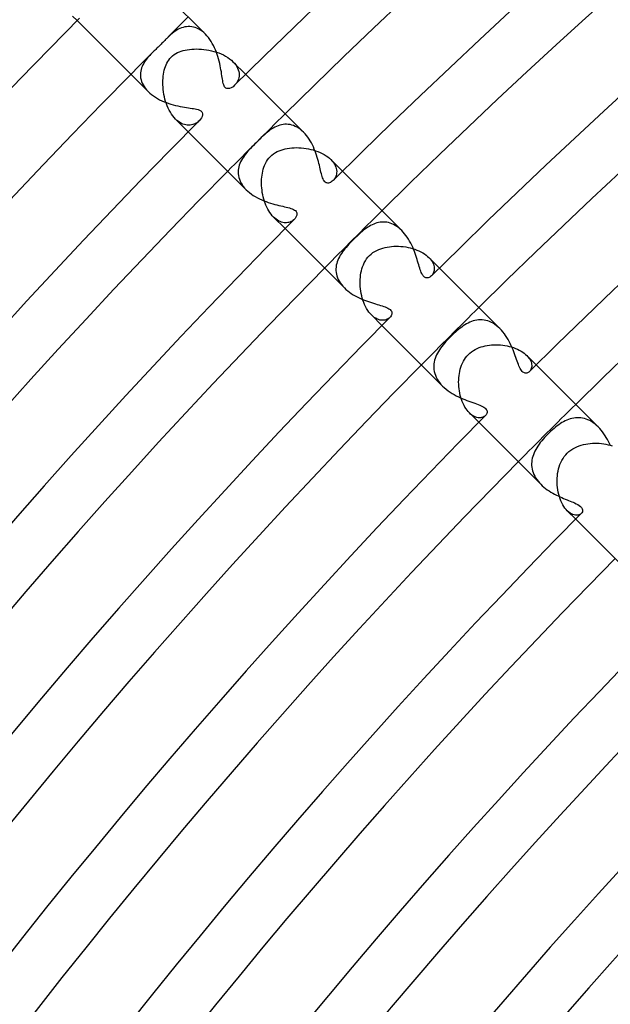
# Model space of a CAD drawing. Header units: millimetres. Extents: x -385 to 385, y -385 to 385.
# Tile 30 of 103: x -245 to -216, y 191 to 240. Entities that reach past the tile are written whole.
import ezdxf

# ---------------------------------------------------------------- set-up
doc = ezdxf.new("R2010")
doc.units = ezdxf.units.MM
doc.layers.add('HIDDEN', color=7, linetype='Continuous')
doc.layers.add('THICK', color=7, linetype='Continuous')

msp = doc.modelspace()

# ---------------------------------------------------------------- linework, layer by layer
at = {"layer": 'HIDDEN'}
for p, q in [((-242.533, 239.705), (-242.757, 239.929)), ((-237.546, 239.275), (-237.623, 239.232)), ((-237.468, 239.313), (-237.546, 239.275)), ((-237.388, 239.345), (-237.468, 239.313)), ((-237.308, 239.371), (-237.388, 239.345)), ((-237.226, 239.391), (-237.308, 239.371)), ((-237.142, 239.404), (-237.226, 239.391)), ((-237.058, 239.411), (-237.142, 239.404)), ((-236.972, 239.41), (-237.058, 239.411)), ((-236.886, 239.401), (-236.972, 239.41)), ((-236.799, 239.385), (-236.886, 239.401)), ((-236.712, 239.36), (-236.799, 239.385)), ((-236.625, 239.327), (-236.712, 239.36)), ((-236.538, 239.285), (-236.625, 239.327)), ((-236.453, 239.235), (-236.538, 239.285)), ((-238.177, 238.765), (-238.21, 238.731)), ((-238.145, 238.798), (-238.177, 238.765)), ((-238.113, 238.83), (-238.145, 238.798)), ((-238.049, 238.893), (-238.113, 238.83)), ((-237.982, 238.956), (-238.049, 238.893)), ((-237.915, 239.016), (-237.982, 238.956)), ((-237.845, 239.075), (-237.915, 239.016)), ((-237.773, 239.131), (-237.845, 239.075)), ((-237.699, 239.184), (-237.773, 239.131)), ((-237.623, 239.232), (-237.699, 239.184)), ((-236.368, 239.176), (-236.453, 239.235)), ((-236.287, 239.11), (-236.368, 239.176)), ((-236.208, 239.036), (-236.287, 239.11)), ((-238.655, 238.285), (-238.691, 238.25)), ((-238.618, 238.321), (-238.655, 238.285)), ((-238.581, 238.357), (-238.618, 238.321)), ((-238.543, 238.394), (-238.581, 238.357)), ((-238.506, 238.431), (-238.543, 238.394)), ((-238.468, 238.468), (-238.506, 238.431)), ((-238.429, 238.507), (-238.468, 238.468)), ((-238.39, 238.547), (-238.429, 238.507)), ((-238.352, 238.585), (-238.39, 238.547)), ((-238.315, 238.623), (-238.352, 238.585)), ((-238.28, 238.66), (-238.315, 238.623)), ((-238.245, 238.696), (-238.28, 238.66)), ((-238.21, 238.731), (-238.245, 238.696)), ((-237.204, 238.249), (-237.1, 238.269)), ((-237.1, 238.269), (-236.993, 238.285)), ((-236.993, 238.285), (-236.881, 238.296)), ((-236.881, 238.296), (-236.767, 238.303)), ((-236.767, 238.303), (-236.65, 238.306)), ((-236.65, 238.306), (-236.53, 238.304)), ((-236.53, 238.304), (-236.408, 238.297)), ((-236.408, 238.297), (-236.285, 238.286)), ((-236.285, 238.286), (-236.161, 238.269)), ((-236.161, 238.269), (-236.036, 238.248)), ((-239.112, 237.799), (-239.16, 237.733)), ((-239.061, 237.863), (-239.112, 237.799)), ((-239.008, 237.925), (-239.061, 237.863)), ((-238.951, 237.987), (-239.008, 237.925)), ((-238.892, 238.05), (-238.951, 237.987)), ((-238.83, 238.113), (-238.892, 238.05)), ((-238.796, 238.147), (-238.83, 238.113)), ((-238.762, 238.181), (-238.796, 238.147)), ((-238.727, 238.215), (-238.762, 238.181)), ((-238.691, 238.25), (-238.727, 238.215)), ((-238.019, 237.761), (-237.963, 237.833)), ((-237.963, 237.833), (-237.901, 237.901)), ((-237.901, 237.901), (-237.828, 237.968)), ((-237.828, 237.968), (-237.749, 238.027)), ((-237.749, 238.027), (-237.666, 238.079)), ((-237.666, 238.079), (-237.579, 238.125)), ((-237.579, 238.125), (-237.49, 238.163)), ((-237.49, 238.163), (-237.399, 238.196)), ((-237.399, 238.196), (-237.304, 238.225)), ((-237.304, 238.225), (-237.204, 238.249)), ((-236.036, 238.248), (-235.912, 238.221)), ((-235.912, 238.221), (-235.788, 238.189)), ((-235.788, 238.189), (-235.667, 238.152)), ((-235.667, 238.152), (-235.548, 238.11)), ((-235.548, 238.11), (-235.432, 238.062)), ((-235.432, 238.062), (-235.32, 238.009)), ((-235.32, 238.009), (-235.213, 237.952)), ((-235.213, 237.952), (-235.112, 237.89)), ((-235.112, 237.89), (-235.018, 237.824)), ((-235.018, 237.824), (-234.931, 237.754)), ((-239.352, 237.369), (-239.376, 237.29)), ((-239.322, 237.446), (-239.352, 237.369)), ((-239.288, 237.521), (-239.322, 237.446)), ((-239.249, 237.594), (-239.288, 237.521)), ((-239.206, 237.665), (-239.249, 237.594)), ((-239.16, 237.733), (-239.206, 237.665)), ((-238.236, 237.261), (-238.211, 237.352)), ((-238.211, 237.352), (-238.182, 237.441)), ((-238.182, 237.441), (-238.148, 237.526)), ((-238.148, 237.526), (-238.111, 237.607)), ((-238.111, 237.607), (-238.068, 237.685)), ((-238.068, 237.685), (-238.019, 237.761)), ((-234.931, 237.754), (-234.852, 237.68)), ((-234.852, 237.68), (-234.779, 237.601)), ((-234.225, 237.053), (-234.852, 237.68)), ((-234.779, 237.601), (-234.716, 237.521)), ((-234.716, 237.521), (-234.664, 237.439)), ((-234.664, 237.439), (-234.621, 237.356)), ((-234.621, 237.356), (-234.589, 237.274)), ((-239.406, 237.127), (-239.411, 237.044)), ((-239.411, 237.044), (-239.409, 236.96)), ((-239.409, 236.96), (-239.4, 236.876)), ((-239.394, 237.209), (-239.406, 237.127)), ((-239.4, 236.876), (-239.383, 236.79)), ((-239.376, 237.29), (-239.394, 237.209)), ((-238.304, 236.758), (-238.298, 236.865)), ((-238.298, 236.865), (-238.288, 236.969)), ((-238.288, 236.969), (-238.274, 237.069)), ((-238.274, 237.069), (-238.257, 237.166)), ((-238.257, 237.166), (-238.236, 237.261)), ((-234.584, 236.814), (-234.61, 236.746)), ((-234.589, 237.274), (-234.566, 237.193)), ((-234.565, 236.885), (-234.584, 236.814)), ((-234.566, 237.193), (-234.553, 237.113)), ((-234.553, 236.958), (-234.565, 236.885)), ((-234.553, 237.113), (-234.549, 237.035)), ((-234.549, 237.035), (-234.553, 236.958)), ((-239.383, 236.79), (-239.358, 236.704)), ((-239.358, 236.704), (-239.324, 236.619)), ((-239.324, 236.619), (-239.283, 236.534)), ((-239.283, 236.534), (-239.233, 236.45)), ((-239.233, 236.45), (-239.175, 236.367)), ((-239.175, 236.367), (-239.109, 236.285)), ((-238.306, 236.648), (-238.304, 236.758)), ((-238.304, 236.535), (-238.306, 236.648)), ((-238.298, 236.421), (-238.304, 236.535)), ((-238.288, 236.304), (-238.298, 236.421)), ((-234.722, 236.565), (-234.769, 236.515)), ((-234.679, 236.621), (-234.722, 236.565)), ((-234.642, 236.682), (-234.679, 236.621)), ((-234.61, 236.746), (-234.642, 236.682)), ((-239.109, 236.285), (-239.036, 236.207)), ((-238.273, 236.187), (-238.288, 236.304)), ((-238.254, 236.069), (-238.273, 236.187)), ((-238.23, 235.951), (-238.254, 236.069)), ((-238.202, 235.834), (-238.23, 235.951)), ((-238.169, 235.719), (-238.202, 235.834)), ((-238.131, 235.606), (-238.169, 235.719)), ((-238.089, 235.496), (-238.131, 235.606)), ((-238.042, 235.388), (-238.089, 235.496)), ((-237.991, 235.285), (-238.042, 235.388)), ((-237.936, 235.187), (-237.991, 235.285)), ((-237.877, 235.093), (-237.936, 235.187)), ((-237.814, 235.006), (-237.877, 235.093)), ((-237.749, 234.925), (-237.814, 235.006)), ((-237.68, 234.852), (-237.749, 234.925)), ((-237.61, 234.787), (-237.68, 234.852)), ((-237.053, 234.225), (-237.68, 234.852)), ((-237.538, 234.729), (-237.61, 234.787)), ((-237.465, 234.679), (-237.538, 234.729)), ((-237.391, 234.638), (-237.465, 234.679)), ((-237.318, 234.605), (-237.391, 234.638)), ((-237.245, 234.58), (-237.318, 234.605)), ((-237.173, 234.562), (-237.245, 234.58)), ((-237.102, 234.552), (-237.173, 234.562)), ((-237.032, 234.549), (-237.102, 234.552)), ((-236.965, 234.552), (-237.032, 234.549)), ((-236.899, 234.562), (-236.965, 234.552)), ((-236.835, 234.577), (-236.899, 234.562)), ((-236.774, 234.598), (-236.835, 234.577)), ((-236.715, 234.624), (-236.774, 234.598)), ((-236.66, 234.655), (-236.715, 234.624)), ((-236.607, 234.689), (-236.66, 234.655)), ((-236.559, 234.728), (-236.607, 234.689)), ((-236.515, 234.769), (-236.559, 234.728)), ((-232.865, 234.409), (-232.941, 234.362)), ((-232.788, 234.451), (-232.865, 234.409)), ((-232.708, 234.489), (-232.788, 234.451)), ((-232.628, 234.521), (-232.708, 234.489)), ((-232.546, 234.548), (-232.628, 234.521)), ((-232.464, 234.569), (-232.546, 234.548)), ((-232.38, 234.584), (-232.464, 234.569)), ((-232.296, 234.592), (-232.38, 234.584)), ((-232.211, 234.594), (-232.296, 234.592)), ((-232.125, 234.589), (-232.211, 234.594)), ((-232.038, 234.576), (-232.125, 234.589)), ((-231.952, 234.556), (-232.038, 234.576)), ((-231.866, 234.528), (-231.952, 234.556)), ((-231.78, 234.492), (-231.866, 234.528)), ((-231.694, 234.448), (-231.78, 234.492)), ((-231.61, 234.397), (-231.694, 234.448)), ((-231.528, 234.338), (-231.61, 234.397)), ((-233.453, 233.939), (-233.533, 233.862)), ((-233.375, 234.013), (-233.453, 233.939)), ((-233.3, 234.082), (-233.375, 234.013)), ((-233.227, 234.146), (-233.3, 234.082)), ((-233.156, 234.205), (-233.227, 234.146)), ((-233.086, 234.26), (-233.156, 234.205)), ((-233.014, 234.313), (-233.086, 234.26)), ((-232.941, 234.362), (-233.014, 234.313)), ((-231.449, 234.272), (-231.528, 234.338)), ((-231.371, 234.2), (-231.449, 234.272)), ((-233.914, 233.479), (-233.983, 233.408)), ((-233.843, 233.552), (-233.914, 233.479)), ((-233.771, 233.625), (-233.843, 233.552)), ((-233.698, 233.698), (-233.771, 233.625)), ((-233.615, 233.781), (-233.698, 233.698)), ((-233.533, 233.862), (-233.615, 233.781)), ((-232.174, 233.403), (-232.066, 233.42)), ((-232.066, 233.42), (-231.955, 233.432)), ((-231.955, 233.432), (-231.841, 233.44)), ((-231.841, 233.44), (-231.724, 233.443)), ((-231.724, 233.443), (-231.606, 233.441)), ((-231.606, 233.441), (-231.486, 233.434)), ((-231.486, 233.434), (-231.366, 233.423)), ((-231.366, 233.423), (-231.246, 233.406)), ((-234.338, 232.978), (-234.387, 232.901)), ((-234.285, 233.053), (-234.338, 232.978)), ((-234.23, 233.125), (-234.285, 233.053)), ((-234.172, 233.197), (-234.23, 233.125)), ((-234.112, 233.266), (-234.172, 233.197)), ((-234.049, 233.337), (-234.112, 233.266)), ((-233.983, 233.408), (-234.049, 233.337)), ((-233.079, 232.926), (-233.006, 233.006)), ((-233.006, 233.006), (-232.93, 233.076)), ((-232.93, 233.076), (-232.847, 233.139)), ((-232.847, 233.139), (-232.76, 233.196)), ((-232.76, 233.196), (-232.669, 233.245)), ((-232.669, 233.245), (-232.574, 233.288)), ((-232.574, 233.288), (-232.477, 233.325)), ((-232.477, 233.325), (-232.378, 233.356)), ((-232.378, 233.356), (-232.278, 233.382)), ((-232.278, 233.382), (-232.174, 233.403)), ((-231.246, 233.406), (-231.127, 233.385)), ((-231.127, 233.385), (-231.009, 233.359)), ((-231.009, 233.359), (-230.893, 233.328)), ((-230.893, 233.328), (-230.779, 233.292)), ((-230.779, 233.292), (-230.667, 233.252)), ((-230.667, 233.252), (-230.559, 233.207)), ((-230.559, 233.207), (-230.456, 233.157)), ((-230.456, 233.157), (-230.357, 233.104)), ((-230.357, 233.104), (-230.263, 233.045)), ((-230.263, 233.045), (-230.175, 232.983)), ((-230.175, 232.983), (-230.095, 232.919)), ((-234.562, 232.496), (-234.579, 232.411)), ((-234.538, 232.579), (-234.562, 232.496)), ((-234.508, 232.662), (-234.538, 232.579)), ((-234.473, 232.743), (-234.508, 232.662)), ((-234.432, 232.823), (-234.473, 232.743)), ((-234.387, 232.901), (-234.432, 232.823)), ((-233.356, 232.379), (-233.326, 232.473)), ((-233.326, 232.473), (-233.291, 232.566)), ((-233.291, 232.566), (-233.25, 232.66)), ((-233.25, 232.66), (-233.2, 232.752)), ((-233.2, 232.752), (-233.144, 232.841)), ((-233.144, 232.841), (-233.079, 232.926)), ((-230.095, 232.919), (-230.023, 232.852)), ((-230.023, 232.852), (-229.957, 232.78)), ((-229.452, 232.28), (-230.023, 232.851)), ((-229.957, 232.78), (-229.9, 232.707)), ((-229.9, 232.707), (-229.851, 232.633)), ((-229.851, 232.633), (-229.812, 232.56)), ((-229.812, 232.56), (-229.782, 232.486)), ((-229.782, 232.486), (-229.76, 232.413)), ((-234.59, 232.325), (-234.594, 232.238)), ((-234.594, 232.238), (-234.591, 232.15)), ((-234.591, 232.15), (-234.58, 232.062)), ((-234.579, 232.411), (-234.59, 232.325)), ((-234.58, 232.062), (-234.561, 231.973)), ((-234.561, 231.973), (-234.535, 231.885)), ((-233.437, 231.889), (-233.428, 231.993)), ((-233.428, 231.993), (-233.416, 232.093)), ((-233.416, 232.093), (-233.4, 232.192)), ((-233.4, 232.192), (-233.379, 232.287)), ((-233.379, 232.287), (-233.356, 232.379)), ((-229.812, 231.961), (-229.843, 231.909)), ((-229.786, 232.016), (-229.812, 231.961)), ((-229.765, 232.076), (-229.786, 232.016)), ((-229.75, 232.138), (-229.765, 232.076)), ((-229.76, 232.413), (-229.746, 232.341)), ((-229.741, 232.204), (-229.75, 232.138)), ((-229.746, 232.341), (-229.74, 232.272)), ((-229.74, 232.272), (-229.741, 232.204)), ((-234.535, 231.885), (-234.499, 231.796)), ((-234.499, 231.796), (-234.456, 231.707)), ((-234.456, 231.707), (-234.403, 231.62)), ((-234.403, 231.62), (-234.343, 231.535)), ((-234.343, 231.535), (-234.275, 231.452)), ((-233.442, 231.784), (-233.437, 231.889)), ((-233.442, 231.676), (-233.442, 231.784)), ((-233.439, 231.567), (-233.442, 231.676)), ((-233.432, 231.457), (-233.439, 231.567)), ((-229.878, 231.863), (-229.916, 231.821)), ((-229.843, 231.909), (-229.878, 231.863)), ((-234.275, 231.452), (-234.2, 231.371)), ((-233.42, 231.346), (-233.432, 231.457)), ((-233.404, 231.235), (-233.42, 231.346)), ((-233.385, 231.125), (-233.404, 231.235)), ((-233.361, 231.017), (-233.385, 231.125)), ((-233.333, 230.909), (-233.361, 231.017)), ((-233.301, 230.804), (-233.333, 230.909)), ((-233.265, 230.7), (-233.301, 230.804)), ((-233.224, 230.6), (-233.265, 230.7)), ((-233.181, 230.503), (-233.224, 230.6)), ((-233.133, 230.41), (-233.181, 230.503)), ((-233.083, 230.322), (-233.133, 230.41)), ((-233.029, 230.238), (-233.083, 230.322)), ((-232.972, 230.16), (-233.029, 230.238)), ((-232.912, 230.088), (-232.972, 230.16)), ((-232.851, 230.023), (-232.912, 230.088)), ((-232.787, 229.963), (-232.851, 230.023)), ((-232.28, 229.452), (-232.851, 230.023)), ((-232.721, 229.91), (-232.787, 229.963)), ((-232.655, 229.864), (-232.721, 229.91)), ((-232.588, 229.826), (-232.655, 229.864)), ((-232.522, 229.795), (-232.588, 229.826)), ((-232.456, 229.772), (-232.522, 229.795)), ((-232.391, 229.755), (-232.456, 229.772)), ((-232.327, 229.744), (-232.391, 229.755)), ((-232.265, 229.74), (-232.327, 229.744)), ((-232.205, 229.741), (-232.265, 229.74)), ((-232.147, 229.748), (-232.205, 229.741)), ((-232.091, 229.76), (-232.147, 229.748)), ((-232.038, 229.777), (-232.091, 229.76)), ((-231.988, 229.798), (-232.038, 229.777)), ((-231.941, 229.823), (-231.988, 229.798)), ((-231.898, 229.851), (-231.941, 229.823)), ((-231.858, 229.882), (-231.898, 229.851)), ((-231.821, 229.915), (-231.858, 229.882)), ((-228.138, 229.564), (-228.209, 229.52)), ((-228.066, 229.604), (-228.138, 229.564)), ((-227.992, 229.642), (-228.066, 229.604)), ((-227.916, 229.676), (-227.992, 229.642)), ((-227.839, 229.705), (-227.916, 229.676)), ((-227.761, 229.73), (-227.839, 229.705)), ((-227.681, 229.75), (-227.761, 229.73)), ((-227.6, 229.764), (-227.681, 229.75)), ((-227.519, 229.773), (-227.6, 229.764)), ((-227.436, 229.776), (-227.519, 229.773)), ((-227.353, 229.772), (-227.436, 229.776)), ((-227.269, 229.763), (-227.353, 229.772)), ((-227.185, 229.746), (-227.269, 229.763)), ((-227.1, 229.723), (-227.185, 229.746)), ((-227.016, 229.692), (-227.1, 229.723)), ((-226.933, 229.655), (-227.016, 229.692)), ((-226.85, 229.61), (-226.933, 229.655)), ((-226.768, 229.558), (-226.85, 229.61)), ((-226.687, 229.499), (-226.768, 229.558)), ((-228.738, 229.088), (-228.827, 229.003)), ((-228.652, 229.168), (-228.738, 229.088)), ((-228.569, 229.242), (-228.652, 229.168)), ((-228.49, 229.31), (-228.569, 229.242)), ((-228.416, 229.37), (-228.49, 229.31)), ((-228.346, 229.424), (-228.416, 229.37)), ((-228.278, 229.473), (-228.346, 229.424)), ((-228.209, 229.52), (-228.278, 229.473)), ((-226.609, 229.433), (-226.687, 229.499)), ((-226.533, 229.362), (-226.609, 229.433)), ((-229.213, 228.603), (-229.279, 228.526)), ((-229.143, 228.68), (-229.213, 228.603)), ((-229.07, 228.758), (-229.143, 228.68)), ((-228.994, 228.836), (-229.07, 228.758)), ((-228.916, 228.916), (-228.994, 228.836)), ((-228.827, 229.003), (-228.916, 228.916)), ((-227.252, 228.545), (-227.144, 228.562)), ((-227.144, 228.562), (-227.033, 228.574)), ((-227.033, 228.574), (-226.92, 228.581)), ((-226.92, 228.581), (-226.805, 228.584)), ((-226.805, 228.584), (-226.689, 228.582)), ((-226.689, 228.582), (-226.572, 228.575)), ((-226.572, 228.575), (-226.455, 228.563)), ((-226.455, 228.563), (-226.339, 228.547)), ((-229.56, 228.144), (-229.605, 228.065)), ((-229.51, 228.223), (-229.56, 228.144)), ((-229.458, 228.3), (-229.51, 228.223)), ((-229.402, 228.375), (-229.458, 228.3)), ((-229.343, 228.45), (-229.402, 228.375)), ((-229.279, 228.526), (-229.343, 228.45)), ((-228.197, 228.043), (-228.123, 228.123)), ((-228.123, 228.123), (-228.04, 228.199)), ((-228.04, 228.199), (-227.952, 228.267)), ((-227.952, 228.267), (-227.86, 228.327)), ((-227.86, 228.327), (-227.764, 228.379)), ((-227.764, 228.379), (-227.666, 228.424)), ((-227.666, 228.424), (-227.565, 228.463)), ((-227.565, 228.463), (-227.462, 228.496)), ((-227.462, 228.496), (-227.358, 228.523)), ((-227.358, 228.523), (-227.252, 228.545)), ((-226.339, 228.547), (-226.225, 228.526)), ((-226.225, 228.526), (-226.112, 228.5)), ((-226.112, 228.5), (-226.001, 228.47)), ((-226.001, 228.47), (-225.893, 228.435)), ((-225.893, 228.435), (-225.787, 228.396)), ((-225.787, 228.396), (-225.686, 228.353)), ((-225.686, 228.353), (-225.59, 228.306)), ((-225.59, 228.306), (-225.499, 228.255)), ((-225.499, 228.255), (-225.413, 228.201)), ((-225.413, 228.201), (-225.333, 228.144)), ((-225.333, 228.144), (-225.261, 228.085)), ((-225.261, 228.085), (-225.195, 228.024)), ((-229.757, 227.646), (-229.769, 227.559)), ((-229.738, 227.731), (-229.757, 227.646)), ((-229.713, 227.816), (-229.738, 227.731)), ((-229.682, 227.9), (-229.713, 227.816)), ((-229.646, 227.983), (-229.682, 227.9)), ((-229.605, 228.065), (-229.646, 227.983)), ((-228.461, 227.57), (-228.423, 227.67)), ((-228.423, 227.67), (-228.378, 227.768)), ((-228.378, 227.768), (-228.325, 227.863)), ((-228.325, 227.863), (-228.265, 227.956)), ((-228.265, 227.956), (-228.197, 228.043)), ((-224.679, 227.507), (-225.196, 228.024)), ((-225.195, 228.024), (-225.135, 227.959)), ((-225.135, 227.959), (-225.083, 227.893)), ((-225.083, 227.893), (-225.039, 227.826)), ((-225.039, 227.826), (-225.003, 227.76)), ((-225.003, 227.76), (-224.974, 227.695)), ((-224.974, 227.695), (-224.954, 227.63)), ((-224.954, 227.63), (-224.94, 227.567)), ((-229.769, 227.559), (-229.775, 227.472)), ((-229.775, 227.472), (-229.774, 227.384)), ((-229.774, 227.384), (-229.766, 227.295)), ((-229.766, 227.295), (-229.751, 227.207)), ((-229.751, 227.207), (-229.728, 227.119)), ((-229.728, 227.119), (-229.698, 227.031)), ((-228.572, 227.056), (-228.559, 227.163)), ((-228.559, 227.163), (-228.542, 227.268)), ((-228.542, 227.268), (-228.52, 227.37)), ((-228.52, 227.37), (-228.493, 227.47)), ((-228.493, 227.47), (-228.461, 227.57)), ((-225.041, 227.153), (-225.073, 227.117)), ((-225.012, 227.193), (-225.041, 227.153)), ((-224.987, 227.237), (-225.012, 227.193)), ((-224.966, 227.285), (-224.987, 227.237)), ((-224.949, 227.336), (-224.966, 227.285)), ((-224.938, 227.39), (-224.949, 227.336)), ((-224.94, 227.567), (-224.933, 227.506)), ((-224.933, 227.447), (-224.938, 227.39)), ((-224.933, 227.506), (-224.933, 227.447)), ((-229.698, 227.031), (-229.66, 226.944)), ((-229.66, 226.944), (-229.614, 226.858)), ((-229.614, 226.858), (-229.561, 226.773)), ((-229.561, 226.773), (-229.501, 226.69)), ((-229.501, 226.69), (-229.434, 226.61)), ((-228.584, 226.833), (-228.58, 226.945)), ((-228.583, 226.719), (-228.584, 226.833)), ((-228.577, 226.604), (-228.583, 226.719)), ((-228.58, 226.945), (-228.572, 227.056)), ((-229.434, 226.61), (-229.362, 226.533)), ((-228.567, 226.488), (-228.577, 226.604)), ((-228.552, 226.372), (-228.567, 226.488)), ((-228.532, 226.257), (-228.552, 226.372)), ((-228.508, 226.143), (-228.532, 226.257)), ((-228.478, 226.03), (-228.508, 226.143)), ((-228.444, 225.92), (-228.478, 226.03)), ((-228.406, 225.812), (-228.444, 225.92)), ((-228.362, 225.708), (-228.406, 225.812)), ((-228.315, 225.608), (-228.362, 225.708)), ((-228.264, 225.514), (-228.315, 225.608)), ((-228.208, 225.424), (-228.264, 225.514)), ((-228.149, 225.341), (-228.208, 225.424)), ((-228.088, 225.264), (-228.149, 225.341)), ((-228.024, 225.196), (-228.088, 225.264)), ((-227.956, 225.133), (-228.024, 225.196)), ((-227.507, 224.679), (-228.024, 225.196)), ((-227.886, 225.078), (-227.956, 225.133)), ((-227.815, 225.032), (-227.886, 225.078)), ((-227.745, 224.995), (-227.815, 225.032)), ((-227.675, 224.967), (-227.745, 224.995)), ((-227.606, 224.948), (-227.675, 224.967)), ((-227.539, 224.936), (-227.606, 224.948)), ((-227.474, 224.932), (-227.539, 224.936)), ((-227.411, 224.936), (-227.474, 224.932)), ((-227.352, 224.946), (-227.411, 224.936)), ((-227.296, 224.962), (-227.352, 224.946)), ((-227.245, 224.983), (-227.296, 224.962)), ((-227.197, 225.009), (-227.245, 224.983)), ((-227.155, 225.039), (-227.197, 225.009)), ((-227.117, 225.073), (-227.155, 225.039)), ((-223.42, 224.709), (-223.499, 224.658)), ((-223.341, 224.755), (-223.42, 224.709)), ((-223.26, 224.798), (-223.341, 224.755)), ((-223.179, 224.836), (-223.26, 224.798)), ((-223.095, 224.87), (-223.179, 224.836)), ((-223.011, 224.899), (-223.095, 224.87)), ((-222.925, 224.922), (-223.011, 224.899)), ((-222.838, 224.939), (-222.925, 224.922)), ((-222.749, 224.951), (-222.838, 224.939)), ((-222.66, 224.956), (-222.749, 224.951)), ((-222.569, 224.953), (-222.66, 224.956)), ((-222.479, 224.944), (-222.569, 224.953)), ((-222.388, 224.927), (-222.479, 224.944)), ((-222.297, 224.903), (-222.388, 224.927)), ((-222.207, 224.871), (-222.297, 224.903)), ((-222.117, 224.831), (-222.207, 224.871)), ((-222.028, 224.784), (-222.117, 224.831)), ((-221.941, 224.729), (-222.028, 224.784)), ((-221.857, 224.667), (-221.941, 224.729)), ((-224.048, 224.201), (-224.125, 224.125)), ((-223.97, 224.275), (-224.048, 224.201)), ((-223.892, 224.347), (-223.97, 224.275)), ((-223.814, 224.415), (-223.892, 224.347)), ((-223.735, 224.481), (-223.814, 224.415)), ((-223.656, 224.544), (-223.735, 224.481)), ((-223.578, 224.603), (-223.656, 224.544)), ((-223.499, 224.658), (-223.578, 224.603)), ((-221.774, 224.598), (-221.857, 224.667)), ((-221.694, 224.522), (-221.774, 224.598)), ((-224.493, 223.721), (-224.557, 223.64)), ((-224.425, 223.802), (-224.493, 223.721)), ((-224.355, 223.883), (-224.425, 223.802)), ((-224.281, 223.964), (-224.355, 223.883)), ((-224.204, 224.045), (-224.281, 223.964)), ((-224.125, 224.125), (-224.204, 224.045)), ((-222.32, 223.695), (-222.215, 223.71)), ((-222.215, 223.71), (-222.108, 223.721)), ((-222.108, 223.721), (-222, 223.727)), ((-222, 223.727), (-221.89, 223.729)), ((-221.89, 223.729), (-221.78, 223.727)), ((-221.78, 223.727), (-221.669, 223.72)), ((-221.669, 223.72), (-221.558, 223.708)), ((-224.813, 223.228), (-224.852, 223.143)), ((-224.771, 223.313), (-224.813, 223.228)), ((-224.723, 223.396), (-224.771, 223.313)), ((-224.672, 223.477), (-224.723, 223.396)), ((-224.617, 223.558), (-224.672, 223.477)), ((-224.557, 223.64), (-224.617, 223.558)), ((-223.32, 223.171), (-223.248, 223.248)), ((-223.248, 223.248), (-223.171, 223.32)), ((-223.171, 223.32), (-223.089, 223.385)), ((-223.089, 223.385), (-223.002, 223.445)), ((-223.002, 223.445), (-222.912, 223.497)), ((-222.912, 223.497), (-222.819, 223.544)), ((-222.819, 223.544), (-222.723, 223.585)), ((-222.723, 223.585), (-222.624, 223.62)), ((-222.624, 223.62), (-222.524, 223.65)), ((-222.524, 223.65), (-222.422, 223.675)), ((-222.422, 223.675), (-222.32, 223.695)), ((-221.558, 223.708), (-221.448, 223.692)), ((-221.448, 223.692), (-221.339, 223.672)), ((-221.339, 223.672), (-221.232, 223.647)), ((-221.232, 223.647), (-221.128, 223.619)), ((-221.128, 223.619), (-221.025, 223.586)), ((-221.025, 223.586), (-220.926, 223.548)), ((-220.926, 223.548), (-220.83, 223.507)), ((-220.83, 223.507), (-220.74, 223.463)), ((-220.74, 223.463), (-220.654, 223.415)), ((-220.654, 223.415), (-220.574, 223.365)), ((-220.574, 223.365), (-220.499, 223.311)), ((-220.499, 223.311), (-220.431, 223.255)), ((-220.431, 223.255), (-220.37, 223.198)), ((-224.947, 222.784), (-224.955, 222.691)), ((-224.933, 222.875), (-224.947, 222.784)), ((-224.912, 222.966), (-224.933, 222.875)), ((-224.884, 223.055), (-224.912, 222.966)), ((-224.852, 223.143), (-224.884, 223.055)), ((-223.585, 222.721), (-223.545, 222.818)), ((-223.545, 222.818), (-223.498, 222.912)), ((-223.498, 222.912), (-223.445, 223.002)), ((-223.445, 223.002), (-223.386, 223.089)), ((-223.386, 223.089), (-223.32, 223.171)), ((-220.37, 223.198), (-220.313, 223.137)), ((-219.906, 222.734), (-220.37, 223.198)), ((-220.313, 223.137), (-220.263, 223.074)), ((-220.263, 223.074), (-220.222, 223.011)), ((-220.222, 223.011), (-220.188, 222.948)), ((-220.188, 222.948), (-220.162, 222.887)), ((-220.162, 222.887), (-220.143, 222.826)), ((-220.143, 222.826), (-220.132, 222.767)), ((-220.132, 222.767), (-220.127, 222.711)), ((-224.955, 222.691), (-224.955, 222.598)), ((-224.955, 222.598), (-224.948, 222.505)), ((-224.948, 222.505), (-224.932, 222.411)), ((-224.932, 222.411), (-224.909, 222.317)), ((-224.909, 222.317), (-224.877, 222.223)), ((-223.711, 222.21), (-223.695, 222.314)), ((-223.695, 222.314), (-223.676, 222.418)), ((-223.676, 222.418), (-223.651, 222.521)), ((-223.651, 222.521), (-223.621, 222.622)), ((-223.621, 222.622), (-223.585, 222.721)), ((-220.211, 222.436), (-220.239, 222.405)), ((-220.186, 222.472), (-220.211, 222.436)), ((-220.165, 222.513), (-220.186, 222.472)), ((-220.148, 222.557), (-220.165, 222.513)), ((-220.135, 222.605), (-220.148, 222.557)), ((-220.128, 222.656), (-220.135, 222.605)), ((-220.127, 222.711), (-220.128, 222.656)), ((-224.877, 222.223), (-224.838, 222.13)), ((-224.838, 222.13), (-224.79, 222.039)), ((-224.79, 222.039), (-224.734, 221.949)), ((-224.734, 221.949), (-224.67, 221.861)), ((-224.67, 221.861), (-224.599, 221.775)), ((-224.599, 221.775), (-224.522, 221.693)), ((-223.729, 221.887), (-223.727, 221.996)), ((-223.727, 221.778), (-223.729, 221.887)), ((-223.727, 221.996), (-223.721, 222.104)), ((-223.72, 221.668), (-223.727, 221.778)), ((-223.721, 222.104), (-223.711, 222.21)), ((-223.708, 221.558), (-223.72, 221.668)), ((-223.692, 221.449), (-223.708, 221.558)), ((-223.672, 221.34), (-223.692, 221.449)), ((-223.648, 221.233), (-223.672, 221.34)), ((-223.619, 221.128), (-223.648, 221.233)), ((-223.586, 221.026), (-223.619, 221.128)), ((-223.549, 220.927), (-223.586, 221.026)), ((-223.508, 220.832), (-223.549, 220.927)), ((-223.463, 220.74), (-223.508, 220.832)), ((-223.416, 220.655), (-223.463, 220.74)), ((-223.365, 220.574), (-223.416, 220.655)), ((-223.312, 220.5), (-223.365, 220.574)), ((-223.256, 220.432), (-223.312, 220.5)), ((-223.198, 220.37), (-223.256, 220.432)), ((-223.137, 220.313), (-223.198, 220.37)), ((-222.734, 219.906), (-223.198, 220.37)), ((-223.075, 220.264), (-223.137, 220.313)), ((-223.013, 220.223), (-223.075, 220.264)), ((-222.951, 220.189), (-223.013, 220.223)), ((-222.89, 220.163), (-222.951, 220.189)), ((-222.829, 220.144), (-222.89, 220.163)), ((-222.771, 220.132), (-222.829, 220.144)), ((-222.714, 220.127), (-222.771, 220.132)), ((-222.66, 220.128), (-222.714, 220.127)), ((-222.608, 220.135), (-222.66, 220.128)), ((-222.56, 220.147), (-222.608, 220.135)), ((-222.515, 220.164), (-222.56, 220.147)), ((-222.474, 220.185), (-222.515, 220.164)), ((-222.437, 220.21), (-222.474, 220.185)), ((-222.405, 220.239), (-222.437, 220.21)), ((-218.716, 219.839), (-218.795, 219.786)), ((-218.637, 219.889), (-218.716, 219.839)), ((-218.556, 219.935), (-218.637, 219.889)), ((-218.475, 219.977), (-218.556, 219.935)), ((-218.393, 220.014), (-218.475, 219.977)), ((-218.311, 220.047), (-218.393, 220.014)), ((-218.228, 220.075), (-218.311, 220.047)), ((-218.143, 220.098), (-218.228, 220.075)), ((-218.058, 220.116), (-218.143, 220.098)), ((-217.972, 220.128), (-218.058, 220.116)), ((-217.885, 220.134), (-217.972, 220.128)), ((-217.798, 220.133), (-217.885, 220.134)), ((-217.709, 220.127), (-217.798, 220.133)), ((-217.621, 220.114), (-217.709, 220.127)), ((-217.532, 220.093), (-217.621, 220.114)), ((-217.444, 220.066), (-217.532, 220.093)), ((-217.355, 220.032), (-217.444, 220.066)), ((-217.268, 219.991), (-217.355, 220.032)), ((-217.181, 219.942), (-217.268, 219.991)), ((-217.095, 219.886), (-217.181, 219.942)), ((-217.012, 219.824), (-217.095, 219.886)), ((-219.256, 219.4), (-219.329, 219.329)), ((-219.181, 219.47), (-219.256, 219.4)), ((-219.105, 219.539), (-219.181, 219.47)), ((-219.028, 219.605), (-219.105, 219.539)), ((-218.951, 219.669), (-219.028, 219.605)), ((-218.873, 219.729), (-218.951, 219.669)), ((-218.795, 219.786), (-218.873, 219.729)), ((-216.931, 219.756), (-217.012, 219.824)), ((-216.853, 219.681), (-216.931, 219.756)), ((-219.704, 218.906), (-219.767, 218.821)), ((-219.637, 218.991), (-219.704, 218.906)), ((-219.565, 219.075), (-219.637, 218.991)), ((-219.49, 219.16), (-219.565, 219.075)), ((-219.412, 219.244), (-219.49, 219.16)), ((-219.329, 219.329), (-219.412, 219.244)), ((-217.358, 218.853), (-217.246, 218.867)), ((-217.246, 218.867), (-217.133, 218.875)), ((-217.133, 218.875), (-217.021, 218.878)), ((-217.021, 218.878), (-216.909, 218.876)), ((-216.909, 218.876), (-216.797, 218.87)), ((-216.797, 218.87), (-216.687, 218.859)), ((-216.687, 218.859), (-216.578, 218.843)), ((-220.014, 218.395), (-220.048, 218.309)), ((-219.974, 218.481), (-220.014, 218.395)), ((-219.93, 218.566), (-219.974, 218.481)), ((-219.88, 218.651), (-219.93, 218.566)), ((-219.826, 218.736), (-219.88, 218.651)), ((-219.767, 218.821), (-219.826, 218.736)), ((-218.454, 218.3), (-218.38, 218.38)), ((-218.38, 218.38), (-218.292, 218.461)), ((-218.292, 218.461), (-218.2, 218.533)), ((-218.2, 218.533), (-218.103, 218.597)), ((-218.103, 218.597), (-218.003, 218.654)), ((-218.003, 218.654), (-217.901, 218.703)), ((-217.901, 218.703), (-217.795, 218.745)), ((-217.795, 218.745), (-217.688, 218.781)), ((-217.688, 218.781), (-217.579, 218.811)), ((-217.579, 218.811), (-217.468, 218.835)), ((-217.468, 218.835), (-217.358, 218.853)), ((-216.578, 218.843), (-216.47, 218.824)), ((-216.47, 218.824), (-216.366, 218.8)), ((-216.366, 218.8), (-216.264, 218.772)), ((-216.264, 218.772), (-216.165, 218.74)), ((-220.129, 217.958), (-220.134, 217.869)), ((-220.118, 218.046), (-220.129, 217.958)), ((-220.1, 218.134), (-220.118, 218.046)), ((-220.077, 218.222), (-220.1, 218.134)), ((-220.048, 218.309), (-220.077, 218.222)), ((-218.735, 217.822), (-218.692, 217.925)), ((-218.692, 217.925), (-218.642, 218.025)), ((-218.642, 218.025), (-218.586, 218.121)), ((-218.586, 218.121), (-218.523, 218.213)), ((-218.523, 218.213), (-218.454, 218.3)), ((-220.134, 217.869), (-220.133, 217.78)), ((-220.133, 217.78), (-220.125, 217.691)), ((-220.125, 217.691), (-220.11, 217.602)), ((-220.11, 217.602), (-220.088, 217.514)), ((-220.088, 217.514), (-220.06, 217.425)), ((-220.06, 217.425), (-220.024, 217.338)), ((-218.85, 217.383), (-218.83, 217.495)), ((-218.83, 217.495), (-218.804, 217.606)), ((-218.804, 217.606), (-218.773, 217.715)), ((-218.773, 217.715), (-218.735, 217.822)), ((-220.024, 217.338), (-219.982, 217.252)), ((-219.982, 217.252), (-219.934, 217.168)), ((-219.934, 217.168), (-219.879, 217.085)), ((-219.879, 217.085), (-219.818, 217.005)), ((-219.818, 217.005), (-219.751, 216.927)), ((-219.751, 216.927), (-219.68, 216.852)), ((-218.878, 217.038), (-218.874, 217.154)), ((-218.877, 216.922), (-218.878, 217.038)), ((-218.871, 216.806), (-218.877, 216.922)), ((-218.874, 217.154), (-218.864, 217.268)), ((-218.864, 217.268), (-218.85, 217.383)), ((-218.859, 216.69), (-218.871, 216.806)), ((-218.843, 216.576), (-218.859, 216.69)), ((-218.822, 216.462), (-218.843, 216.576)), ((-218.796, 216.351), (-218.822, 216.462)), ((-218.765, 216.242), (-218.796, 216.351)), ((-218.73, 216.137), (-218.765, 216.242)), ((-218.69, 216.035), (-218.73, 216.137)), ((-218.646, 215.938), (-218.69, 216.035)), ((-218.597, 215.846), (-218.646, 215.938)), ((-218.545, 215.76), (-218.597, 215.846)), ((-218.491, 215.682), (-218.545, 215.76)), ((-218.434, 215.61), (-218.491, 215.682)), ((-218.375, 215.546), (-218.434, 215.61)), ((-218.307, 215.484), (-218.375, 215.546)), ((-217.961, 215.133), (-218.374, 215.546)), ((-218.239, 215.433), (-218.307, 215.484)), ((-218.171, 215.392), (-218.239, 215.433)), ((-218.104, 215.361), (-218.171, 215.392)), ((-218.039, 215.339), (-218.104, 215.361)), ((-217.975, 215.327), (-218.039, 215.339)), ((-217.915, 215.323), (-217.975, 215.327)), ((-217.859, 215.328), (-217.915, 215.323)), ((-217.807, 215.34), (-217.859, 215.328)), ((-217.761, 215.358), (-217.807, 215.34)), ((-217.72, 215.382), (-217.761, 215.358)), ((-217.685, 215.412), (-217.72, 215.382))]:
    msp.add_line(p, q, dxfattribs=at)
for radius, start, end in [(337.25, 134.66021, 134.91391), (337.25, 135.08609, 135.33979), (330.5, 134.65328, 135.34673), (323.75, 134.64606, 135.35395), (317, 134.63849, 135.36151), (310.25, 134.63064, 135.36936)]:
    msp.add_arc((0, 0), radius, start, end, dxfattribs=at)
at = {"layer": 'THICK'}
for p, q in [((-236.207, 239.036), (-239.705, 242.534)), ((-239.036, 236.207), (-242.533, 239.705)), ((-236.132, 238.956), (-236.208, 239.036)), ((-236.06, 238.869), (-236.132, 238.956)), ((-235.992, 238.777), (-236.06, 238.869)), ((-235.928, 238.681), (-235.992, 238.777)), ((-235.868, 238.581), (-235.928, 238.681)), ((-235.812, 238.477), (-235.868, 238.581)), ((-235.76, 238.37), (-235.812, 238.477)), ((-235.712, 238.261), (-235.76, 238.37)), ((-235.668, 238.15), (-235.712, 238.261)), ((-235.628, 238.039), (-235.668, 238.15)), ((-235.592, 237.927), (-235.628, 238.039)), ((-235.559, 237.815), (-235.592, 237.927)), ((-235.53, 237.703), (-235.559, 237.815)), ((-235.503, 237.592), (-235.53, 237.703)), ((-235.48, 237.482), (-235.503, 237.592)), ((-235.459, 237.375), (-235.48, 237.482)), ((-235.441, 237.272), (-235.459, 237.375)), ((-235.424, 237.173), (-235.441, 237.272)), ((-235.409, 237.078), (-235.424, 237.173)), ((-235.396, 236.988), (-235.409, 237.078)), ((-235.383, 236.903), (-235.396, 236.988)), ((-235.371, 236.824), (-235.383, 236.903)), ((-235.358, 236.748), (-235.371, 236.824)), ((-231.371, 234.2), (-234.225, 237.053)), ((-235.344, 236.675), (-235.358, 236.748)), ((-235.327, 236.607), (-235.344, 236.675)), ((-235.308, 236.545), (-235.327, 236.607)), ((-235.286, 236.489), (-235.308, 236.545)), ((-235.26, 236.443), (-235.286, 236.489)), ((-235.23, 236.405), (-235.26, 236.443)), ((-235.195, 236.377), (-235.23, 236.405)), ((-235.15, 236.357), (-235.195, 236.377)), ((-235.09, 236.35), (-235.15, 236.357)), ((-235.016, 236.361), (-235.09, 236.35)), ((-234.933, 236.394), (-235.016, 236.361)), ((-234.849, 236.445), (-234.933, 236.394)), ((-234.769, 236.515), (-234.849, 236.445)), ((-239.036, 236.207), (-238.955, 236.131)), ((-238.955, 236.131), (-238.867, 236.059)), ((-238.867, 236.059), (-238.773, 235.989)), ((-238.773, 235.989), (-238.675, 235.924)), ((-238.675, 235.924), (-238.572, 235.863)), ((-238.572, 235.863), (-238.466, 235.807)), ((-238.466, 235.807), (-238.357, 235.754)), ((-238.357, 235.754), (-238.246, 235.706)), ((-238.246, 235.706), (-238.133, 235.662)), ((-238.133, 235.662), (-238.019, 235.622)), ((-238.019, 235.622), (-237.905, 235.585)), ((-237.905, 235.585), (-237.791, 235.553)), ((-237.791, 235.553), (-237.677, 235.523)), ((-237.677, 235.523), (-237.563, 235.497)), ((-237.563, 235.497), (-237.453, 235.474)), ((-237.453, 235.474), (-237.345, 235.453)), ((-237.345, 235.453), (-237.241, 235.435)), ((-237.241, 235.435), (-237.141, 235.419)), ((-237.141, 235.419), (-237.045, 235.405)), ((-237.045, 235.405), (-236.955, 235.391)), ((-236.955, 235.391), (-236.869, 235.378)), ((-236.869, 235.378), (-236.79, 235.365)), ((-236.79, 235.365), (-236.716, 235.352)), ((-236.716, 235.352), (-236.641, 235.336)), ((-236.641, 235.336), (-236.566, 235.316)), ((-236.566, 235.316), (-236.496, 235.289)), ((-236.496, 235.289), (-236.436, 235.255)), ((-236.405, 234.913), (-236.453, 234.84)), ((-236.436, 235.255), (-236.392, 235.215)), ((-236.371, 234.985), (-236.405, 234.913)), ((-236.392, 235.215), (-236.364, 235.168)), ((-236.353, 235.053), (-236.371, 234.985)), ((-236.364, 235.168), (-236.351, 235.114)), ((-236.351, 235.114), (-236.353, 235.053)), ((-236.453, 234.84), (-236.515, 234.769)), ((-234.199, 231.371), (-237.053, 234.225)), ((-231.299, 234.123), (-231.371, 234.2)), ((-231.23, 234.041), (-231.299, 234.123)), ((-231.164, 233.955), (-231.23, 234.041)), ((-231.102, 233.865), (-231.164, 233.955)), ((-231.044, 233.772), (-231.102, 233.865)), ((-230.988, 233.675), (-231.044, 233.772)), ((-230.937, 233.576), (-230.988, 233.675)), ((-230.889, 233.476), (-230.937, 233.576)), ((-230.844, 233.374), (-230.889, 233.476)), ((-230.803, 233.272), (-230.844, 233.374)), ((-230.765, 233.169), (-230.803, 233.272)), ((-230.73, 233.066), (-230.765, 233.169)), ((-230.698, 232.964), (-230.73, 233.066)), ((-230.668, 232.862), (-230.698, 232.964)), ((-230.641, 232.763), (-230.668, 232.862)), ((-230.616, 232.667), (-230.641, 232.763)), ((-230.593, 232.573), (-230.616, 232.667)), ((-230.572, 232.483), (-230.593, 232.573)), ((-230.552, 232.396), (-230.572, 232.483)), ((-230.533, 232.313), (-230.552, 232.396)), ((-230.515, 232.235), (-230.533, 232.313)), ((-230.496, 232.16), (-230.515, 232.235)), ((-230.478, 232.088), (-230.496, 232.16)), ((-230.458, 232.019), (-230.478, 232.088)), ((-230.436, 231.956), (-230.458, 232.019)), ((-226.533, 229.362), (-229.452, 232.28)), ((-230.413, 231.898), (-230.436, 231.956)), ((-230.388, 231.846), (-230.413, 231.898)), ((-230.36, 231.802), (-230.388, 231.846)), ((-230.33, 231.765), (-230.36, 231.802)), ((-230.297, 231.736), (-230.33, 231.765)), ((-230.261, 231.715), (-230.297, 231.736)), ((-230.223, 231.702), (-230.261, 231.715)), ((-230.183, 231.696), (-230.223, 231.702)), ((-230.14, 231.699), (-230.183, 231.696)), ((-230.095, 231.708), (-230.14, 231.699)), ((-230.05, 231.726), (-230.095, 231.708)), ((-230.004, 231.751), (-230.05, 231.726)), ((-229.959, 231.783), (-230.004, 231.751)), ((-229.916, 231.821), (-229.959, 231.783)), ((-234.2, 231.371), (-234.12, 231.296)), ((-234.12, 231.296), (-234.034, 231.224)), ((-234.034, 231.224), (-233.943, 231.156)), ((-233.943, 231.156), (-233.848, 231.091)), ((-233.848, 231.091), (-233.749, 231.03)), ((-233.749, 231.03), (-233.647, 230.973)), ((-233.647, 230.973), (-233.542, 230.92)), ((-233.542, 230.92), (-233.435, 230.871)), ((-233.435, 230.871), (-233.327, 230.825)), ((-233.327, 230.825), (-233.219, 230.783)), ((-233.219, 230.783), (-233.109, 230.744)), ((-233.109, 230.744), (-233.001, 230.709)), ((-233.001, 230.709), (-232.894, 230.677)), ((-232.894, 230.677), (-232.789, 230.648)), ((-232.789, 230.648), (-232.687, 230.621)), ((-232.687, 230.621), (-232.587, 230.596)), ((-232.587, 230.596), (-232.491, 230.574)), ((-232.491, 230.574), (-232.399, 230.553)), ((-232.399, 230.553), (-232.312, 230.533)), ((-232.312, 230.533), (-232.228, 230.513)), ((-232.228, 230.513), (-232.146, 230.493)), ((-232.146, 230.493), (-232.068, 230.472)), ((-232.068, 230.472), (-231.995, 230.45)), ((-231.995, 230.45), (-231.927, 230.426)), ((-231.927, 230.426), (-231.867, 230.399)), ((-231.867, 230.399), (-231.816, 230.369)), ((-231.816, 230.369), (-231.773, 230.337)), ((-231.773, 230.337), (-231.74, 230.302)), ((-231.729, 230.044), (-231.747, 230.011)), ((-231.74, 230.302), (-231.716, 230.263)), ((-231.715, 230.077), (-231.729, 230.044)), ((-231.716, 230.263), (-231.702, 230.223)), ((-231.704, 230.11), (-231.715, 230.077)), ((-231.698, 230.146), (-231.704, 230.11)), ((-231.702, 230.223), (-231.696, 230.183)), ((-231.696, 230.183), (-231.698, 230.146)), ((-231.793, 229.946), (-231.821, 229.915)), ((-231.768, 229.978), (-231.793, 229.946)), ((-231.747, 230.011), (-231.768, 229.978)), ((-229.362, 226.533), (-232.28, 229.452)), ((-226.461, 229.285), (-226.533, 229.362)), ((-226.391, 229.203), (-226.461, 229.285)), ((-226.324, 229.116), (-226.391, 229.203)), ((-226.26, 229.026), (-226.324, 229.116)), ((-226.201, 228.932), (-226.26, 229.026)), ((-226.144, 228.835), (-226.201, 228.932)), ((-226.091, 228.737), (-226.144, 228.835)), ((-226.041, 228.636), (-226.091, 228.737)), ((-225.995, 228.534), (-226.041, 228.636)), ((-225.951, 228.433), (-225.995, 228.534)), ((-225.911, 228.331), (-225.951, 228.433)), ((-225.874, 228.231), (-225.911, 228.331)), ((-225.84, 228.131), (-225.874, 228.231)), ((-225.807, 228.033), (-225.84, 228.131)), ((-225.777, 227.938), (-225.807, 228.033)), ((-225.749, 227.845), (-225.777, 227.938)), ((-225.722, 227.754), (-225.749, 227.845)), ((-225.697, 227.667), (-225.722, 227.754)), ((-225.672, 227.583), (-225.697, 227.667)), ((-225.647, 227.503), (-225.672, 227.583)), ((-225.622, 227.427), (-225.647, 227.503)), ((-225.597, 227.357), (-225.622, 227.427)), ((-225.572, 227.293), (-225.597, 227.357)), ((-225.547, 227.239), (-225.572, 227.293)), ((-225.523, 227.194), (-225.547, 227.239)), ((-225.5, 227.157), (-225.523, 227.194)), ((-225.478, 227.126), (-225.5, 227.157)), ((-225.457, 227.101), (-225.478, 227.126)), ((-225.073, 227.117), (-225.109, 227.085)), ((-221.694, 224.522), (-224.679, 227.507)), ((-225.435, 227.079), (-225.457, 227.101)), ((-225.409, 227.059), (-225.435, 227.079)), ((-225.38, 227.041), (-225.409, 227.059)), ((-225.347, 227.028), (-225.38, 227.041)), ((-225.311, 227.02), (-225.347, 227.028)), ((-225.271, 227.019), (-225.311, 227.02)), ((-225.229, 227.026), (-225.271, 227.019)), ((-225.188, 227.039), (-225.229, 227.026)), ((-225.148, 227.059), (-225.188, 227.039)), ((-225.109, 227.085), (-225.148, 227.059)), ((-229.362, 226.533), (-229.283, 226.458)), ((-229.283, 226.458), (-229.198, 226.387)), ((-229.198, 226.387), (-229.11, 226.319)), ((-229.11, 226.319), (-229.018, 226.255)), ((-229.018, 226.255), (-228.923, 226.195)), ((-228.923, 226.195), (-228.826, 226.139)), ((-228.826, 226.139), (-228.727, 226.086)), ((-228.727, 226.086), (-228.626, 226.036)), ((-228.626, 226.036), (-228.525, 225.99)), ((-228.525, 225.99), (-228.423, 225.947)), ((-228.423, 225.947), (-228.321, 225.907)), ((-228.321, 225.907), (-228.22, 225.87)), ((-228.22, 225.87), (-228.12, 225.836)), ((-228.12, 225.836), (-228.022, 225.804)), ((-228.022, 225.804), (-227.925, 225.774)), ((-227.925, 225.774), (-227.832, 225.745)), ((-227.832, 225.745), (-227.742, 225.719)), ((-227.742, 225.719), (-227.656, 225.693)), ((-227.656, 225.693), (-227.573, 225.669)), ((-227.573, 225.669), (-227.495, 225.645)), ((-227.495, 225.645), (-227.422, 225.62)), ((-227.422, 225.62), (-227.354, 225.596)), ((-227.354, 225.596), (-227.286, 225.569)), ((-227.286, 225.569), (-227.222, 225.539)), ((-227.222, 225.539), (-227.163, 225.505)), ((-227.163, 225.505), (-227.111, 225.466)), ((-227.111, 225.466), (-227.07, 225.424)), ((-227.07, 225.424), (-227.041, 225.38)), ((-227.036, 225.196), (-227.057, 225.152)), ((-227.041, 225.38), (-227.025, 225.334)), ((-227.023, 225.241), (-227.036, 225.196)), ((-227.025, 225.334), (-227.019, 225.288)), ((-227.019, 225.288), (-227.023, 225.241)), ((-227.084, 225.111), (-227.117, 225.073)), ((-227.057, 225.152), (-227.084, 225.111)), ((-224.522, 221.694), (-227.507, 224.679)), ((-221.618, 224.442), (-221.694, 224.522)), ((-221.546, 224.358), (-221.618, 224.442)), ((-221.477, 224.269), (-221.546, 224.358)), ((-221.412, 224.177), (-221.477, 224.269)), ((-221.35, 224.081), (-221.412, 224.177)), ((-221.292, 223.983), (-221.35, 224.081)), ((-221.237, 223.884), (-221.292, 223.983)), ((-221.186, 223.784), (-221.237, 223.884)), ((-221.138, 223.682), (-221.186, 223.784)), ((-221.093, 223.581), (-221.138, 223.682)), ((-221.05, 223.48), (-221.093, 223.581)), ((-221.011, 223.38), (-221.05, 223.48)), ((-220.974, 223.282), (-221.011, 223.38)), ((-220.939, 223.187), (-220.974, 223.282)), ((-220.906, 223.094), (-220.939, 223.187)), ((-220.874, 223.005), (-220.906, 223.094)), ((-220.844, 222.92), (-220.874, 223.005)), ((-220.815, 222.839), (-220.844, 222.92)), ((-220.785, 222.762), (-220.815, 222.839)), ((-220.756, 222.689), (-220.785, 222.762)), ((-220.726, 222.621), (-220.756, 222.689)), ((-220.695, 222.558), (-220.726, 222.621)), ((-220.662, 222.502), (-220.695, 222.558)), ((-220.629, 222.453), (-220.662, 222.502)), ((-220.594, 222.413), (-220.629, 222.453)), ((-220.558, 222.38), (-220.594, 222.413)), ((-220.522, 222.355), (-220.558, 222.38)), ((-220.484, 222.338), (-220.522, 222.355)), ((-220.446, 222.328), (-220.484, 222.338)), ((-220.408, 222.326), (-220.446, 222.328)), ((-220.371, 222.33), (-220.408, 222.326)), ((-220.335, 222.341), (-220.371, 222.33)), ((-220.301, 222.358), (-220.335, 222.341)), ((-220.268, 222.379), (-220.301, 222.358)), ((-220.239, 222.405), (-220.268, 222.379)), ((-216.852, 219.681), (-219.906, 222.734)), ((-224.522, 221.693), (-224.438, 221.614)), ((-224.438, 221.614), (-224.348, 221.538)), ((-224.348, 221.538), (-224.253, 221.465)), ((-224.253, 221.465), (-224.154, 221.397)), ((-224.154, 221.397), (-224.053, 221.333)), ((-224.053, 221.333), (-223.949, 221.273)), ((-223.949, 221.273), (-223.844, 221.216)), ((-223.844, 221.216), (-223.737, 221.164)), ((-223.737, 221.164), (-223.631, 221.115)), ((-223.631, 221.115), (-223.525, 221.069)), ((-223.525, 221.069), (-223.421, 221.027)), ((-223.421, 221.027), (-223.319, 220.987)), ((-223.319, 220.987), (-223.219, 220.95)), ((-223.219, 220.95), (-223.122, 220.916)), ((-223.122, 220.916), (-223.029, 220.883)), ((-223.029, 220.883), (-222.938, 220.85)), ((-222.938, 220.85), (-222.85, 220.819)), ((-222.85, 220.819), (-222.766, 220.787)), ((-222.766, 220.787), (-222.688, 220.756)), ((-222.688, 220.756), (-222.615, 220.723)), ((-222.615, 220.723), (-222.549, 220.69)), ((-222.549, 220.69), (-222.491, 220.655)), ((-222.491, 220.655), (-222.441, 220.619)), ((-222.441, 220.619), (-222.4, 220.582)), ((-222.4, 220.582), (-222.368, 220.543)), ((-222.368, 220.543), (-222.345, 220.503)), ((-222.338, 220.343), (-222.354, 220.307)), ((-222.345, 220.503), (-222.331, 220.462)), ((-222.328, 220.382), (-222.338, 220.343)), ((-222.331, 220.462), (-222.326, 220.422)), ((-222.326, 220.422), (-222.328, 220.382)), ((-219.681, 216.852), (-222.734, 219.906)), ((-222.377, 220.271), (-222.405, 220.239)), ((-222.354, 220.307), (-222.377, 220.271)), ((-216.778, 219.602), (-216.853, 219.681)), ((-216.706, 219.518), (-216.778, 219.602)), ((-216.637, 219.431), (-216.706, 219.518)), ((-216.572, 219.341), (-216.637, 219.431)), ((-216.51, 219.247), (-216.572, 219.341)), ((-216.451, 219.152), (-216.51, 219.247)), ((-216.395, 219.054), (-216.451, 219.152)), ((-216.342, 218.956), (-216.395, 219.054)), ((-216.293, 218.858), (-216.342, 218.956)), ((-216.246, 218.76), (-216.293, 218.858)), ((-219.68, 216.852), (-219.605, 216.78)), ((-219.605, 216.78), (-219.526, 216.712)), ((-219.526, 216.712), (-219.444, 216.647)), ((-219.444, 216.647), (-219.359, 216.584)), ((-219.359, 216.584), (-219.272, 216.525)), ((-219.272, 216.525), (-219.183, 216.47)), ((-219.183, 216.47), (-219.094, 216.417)), ((-219.094, 216.417), (-219.003, 216.367)), ((-219.003, 216.367), (-218.913, 216.32)), ((-218.913, 216.32), (-218.823, 216.276)), ((-218.823, 216.276), (-218.733, 216.234)), ((-218.733, 216.234), (-218.644, 216.194)), ((-218.644, 216.194), (-218.557, 216.157)), ((-218.557, 216.157), (-218.472, 216.121)), ((-218.472, 216.121), (-218.389, 216.087)), ((-218.389, 216.087), (-218.309, 216.054)), ((-218.309, 216.054), (-218.232, 216.023)), ((-218.232, 216.023), (-218.159, 215.993)), ((-218.159, 215.993), (-218.088, 215.963)), ((-218.088, 215.963), (-218.014, 215.93)), ((-218.014, 215.93), (-217.935, 215.892)), ((-217.935, 215.892), (-217.857, 215.85)), ((-217.857, 215.85), (-217.784, 215.803)), ((-217.784, 215.803), (-217.72, 215.751)), ((-217.72, 215.751), (-217.672, 215.699)), ((-217.672, 215.699), (-217.641, 215.646)), ((-217.632, 215.495), (-217.654, 215.451)), ((-217.641, 215.646), (-217.624, 215.594)), ((-217.622, 215.543), (-217.632, 215.495)), ((-217.624, 215.594), (-217.622, 215.543)), ((-214.838, 212.009), (-217.961, 215.133)), ((-217.654, 215.451), (-217.685, 215.412))]:
    msp.add_line(p, q, dxfattribs=at)
for radius, start, end in [(333.25, 90.21226, 134.78775), (330.5, 90.34674, 134.65328), (326.5, 90.2365, 134.76351), (323.75, 90.35395, 134.64606), (319.75, 90.25907, 134.74094), (317, 90.36152, 134.63849), (313, 90.28033, 134.71962), (310.25, 90.36937, 134.63064), (341, 135.30834, 179.69165), (337.25, 135.33979, 179.6602), (333.25, 135.21225, 179.78774), (330.5, 135.34673, 179.65327), (326.5, 135.23649, 179.7635), (323.75, 135.35395, 179.64605), (319.75, 135.25906, 179.74093), (317, 135.36151, 179.63848), (313, 135.28038, 179.71961), (310.25, 135.36936, 179.63063), (306.25, 135.30066, 179.69933), (303.5, 135.37755, 179.62244), (299.5, 135.3202, 179.67979), (296.75, 135.38615, 179.61385), (292.75, 135.33911, 179.66089), (290, 135.39514, 179.60485), (286, 135.3575, 179.64249), (283.25, 135.40454, 179.59545), (279.25, 135.37549, 179.62456), (276.5, 135.41445, 179.58554), (272.5, 135.39302, 179.60697)]:
    msp.add_arc((0, 0), radius, start, end, dxfattribs=at)

doc.saveas('drawing.dxf')
